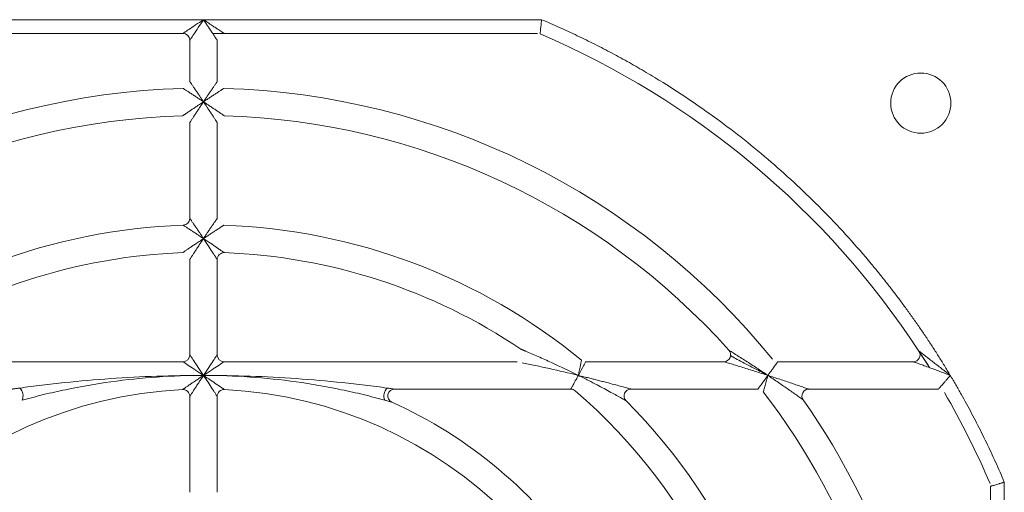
# Model space of a CAD drawing. Header units: millimetres. Extents: x 30 to 1432, y 107 to 988.
# Tile 10 of 34: x 1083 to 1155, y 576 to 610. Entities that reach past the tile are written whole.
import ezdxf

# ---------------------------------------------------------------- set-up
doc = ezdxf.new("R2010")
doc.units = ezdxf.units.MM
doc.header["$LTSCALE"] = 5

msp = doc.modelspace()

# ---------------------------------------------------------------- linework, layer by layer
at = {"color": 7, "linetype": 'Continuous', "lineweight": 15}
for p, q in [((1096.503, 610.194), (1071.805, 610.194)), ((1121.201, 610.194), (1096.503, 610.194)), ((1095.503, 608.694), (1095.503, 605.673)), ((1097.503, 605.673), (1097.503, 608.694)), ((1095.503, 602.672), (1095.503, 595.668)), ((1097.503, 595.668), (1097.503, 602.672)), ((1095.503, 592.666), (1095.503, 585.694)), ((1097.503, 585.694), (1097.503, 592.666)), ((1119.416, 585.194), (1098.003, 585.194)), ((1134.516, 585.194), (1124.431, 585.194)), ((1095.503, 582.657), (1095.503, 575.647)), ((1097.503, 575.647), (1097.503, 582.657)), ((1110.467, 583.194), (1123.335, 583.194)), ((1127.728, 583.194), (1137, 583.194)), ((1140.718, 583.194), (1150.196, 583.194)), ((1154.003, 576.086), (1154.003, 553.194))]:
    msp.add_line(p, q, dxfattribs=at)
at = {"color": 144, "linetype": 'Continuous', "lineweight": 0}
for p, q in [((1072.11, 609.194), (1095.003, 609.194)), ((1097.169, 609.194), (1098.003, 609.194)), ((1098.003, 609.194), (1120.895, 609.194)), ((1149.527, 584.78), (1148.767, 585.968)), ((1095.003, 585.194), (1073.59, 585.194)), ((1148.349, 585.194), (1138.455, 585.194)), ((1155.003, 551.694), (1155.003, 576.392))]:
    msp.add_line(p, q, dxfattribs=at)
at = {"color": 7, "linetype": 'Continuous', "lineweight": 15}
msp.add_circle((1148.903, 604.094), 2.2, dxfattribs=at)
for centre, radius, start, end in [((1095.003, 608.694), 0.5, 0, 90), ((1096.503, 551.694), 62.5, 33.25643, 66.83195), ((1096.503, 551.694), 53.5, 91.59175, 140.9772), ((1096.503, 551.694), 53.5, 39.0228, 88.40825), ((1096.503, 551.694), 51.5, 91.68541, 138.18969), ((1096.503, 551.694), 51.5, 41.81031, 88.31459), ((1096.503, 551.694), 43.5, 91.95364, 129.40057), ((1096.503, 551.694), 43.5, 50.59943, 88.04636), ((1096.503, 551.694), 41.5, 92.09665, 123.97635), ((1098.003, 592.666), 0.5, 87.90335, 180), ((1096.503, 551.694), 31.5, 92.77346, 177.22654), ((1098.003, 582.657), 0.5, 87.22654, 180), ((1110.521, 582.685), 0.835, 135.51577, 201.14912), ((1096.503, 551.694), 41.5, 2.09665, 49.12136), ((1096.503, 551.694), 51.5, 1.68541, 37.43371), ((1140.718, 582.694), 0.5, 90, 215.03481), ((1096.503, 551.694), 62.5, 23.16805, 30), ((1096.503, 551.694), 43.5, 1.95364, 44.79283), ((1096.503, 551.694), 53.5, 1.59175, 35.03481)]:
    msp.add_arc(centre, radius, start, end, dxfattribs=at)
at = {"color": 144, "linetype": 'Continuous', "lineweight": 0}
for centre, radius, start, end in [((1095.003, 595.668), 0.5, 271.95364, 0), ((1096.503, 551.694), 41.5, 56.02365, 87.90335), ((1095.003, 585.694), 0.5, 270, 0), ((1098.003, 585.694), 0.5, 180, 270), ((1134.516, 585.694), 0.5, 270, 41.81031), ((1148.349, 585.694), 0.5, 270, 33.25643), ((1096.503, 551.694), 62.5, 31.97041, 33.25643), ((1082.485, 582.685), 0.835, 338.85096, 44.48415), ((1095.003, 582.657), 0.5, 0, 92.77346), ((1096.503, 551.694), 31.5, 2.77346, 87.22654), ((1110.467, 582.694), 0.5, 90, 245.75037), ((1123.335, 582.694), 0.5, 49.12136, 90), ((1127.728, 582.694), 0.5, 90, 224.79283)]:
    msp.add_arc(centre, radius, start, end, dxfattribs=at)
at = {"color": 7, "linetype": 'Continuous', "lineweight": 15}
for points, knots in [([(1095.003, 609.194), (1095.003, 609.194), (1095.042, 609.22), (1095.192, 609.32), (1095.303, 609.394), (1095.581, 609.579), (1095.747, 609.69), (1096.11, 609.932), (1096.306, 610.063), (1096.503, 610.194)], [0, 0, 0, 0, 0.25, 0.25, 0.5, 0.5, 0.75, 0.75, 1, 1, 1, 1]), ([(1096.503, 610.194), (1096.372, 609.997), (1096.241, 609.801), (1095.999, 609.438), (1095.888, 609.272), (1095.703, 608.994), (1095.629, 608.883), (1095.529, 608.733), (1095.503, 608.694), (1095.503, 608.694)], [0, 0, 0, 0, 0.25, 0.25, 0.5, 0.5, 0.75, 0.75, 1, 1, 1, 1]), ([(1121.201, 610.194), (1121.197, 610.159), (1121.19, 610.093), (1121.18, 610.001), (1121.172, 609.923), (1121.166, 609.859), (1121.155, 609.754), (1121.14, 609.618), (1121.124, 609.456), (1121.11, 609.324), (1121.099, 609.225), (1121.093, 609.165), (1121.092, 609.157), (1121.092, 609.153)], [0, 0, 0, 0, 0.065766, 0.123638, 0.173616, 0.215702, 0.249898, 0.382974, 0.500166, 0.632265, 0.759364, 0.881813, 1, 1, 1, 1]), ([(1151.055, 584.194), (1150.912, 584.432), (1150.626, 584.909), (1150.184, 585.617), (1149.734, 586.319), (1149.276, 587.014), (1148.808, 587.703), (1148.331, 588.386), (1147.846, 589.062), (1147.351, 589.732), (1146.848, 590.396), (1146.335, 591.054), (1145.814, 591.705), (1144.389, 593.438), (1141.937, 596.153), (1138.25, 599.63), (1134.299, 602.805), (1131.109, 604.972), (1128.852, 606.342), (1127.614, 607.057), (1126.361, 607.742), (1125.094, 608.399), (1123.811, 609.027), (1122.515, 609.629), (1121.639, 610.005), (1121.201, 610.194)], [0, 0, 0, 0, 0.020738, 0.041458, 0.062164, 0.082859, 0.103546, 0.12423, 0.144913, 0.1656, 0.186294, 0.206998, 0.227717, 0.248453, 0.374221, 0.500002, 0.625769, 0.75155, 0.787083, 0.822573, 0.858037, 0.893494, 0.928961, 0.964457, 1, 1, 1, 1]), ([(1096.503, 594.194), (1096.673, 594.08), (1096.841, 593.968), (1097.168, 593.747), (1097.331, 593.637), (1097.551, 593.487), (1097.62, 593.44), (1097.749, 593.353), (1097.808, 593.312), (1097.958, 593.21), (1098.021, 593.166), (1098.021, 593.166)], [0, 0, 0, 0, 0.25, 0.25, 0.5, 0.5, 0.625, 0.625, 0.75, 0.75, 1, 1, 1, 1]), ([(1097.503, 592.666), (1097.503, 592.666), (1097.461, 592.73), (1097.364, 592.881), (1097.325, 592.941), (1097.241, 593.071), (1097.196, 593.141), (1097.052, 593.363), (1096.944, 593.526), (1096.727, 593.855), (1096.616, 594.023), (1096.503, 594.194)], [0, 0, 0, 0, 0.25, 0.25, 0.375, 0.375, 0.5, 0.5, 0.75, 0.75, 1, 1, 1, 1]), ([(1095.503, 585.694), (1095.503, 585.694), (1095.529, 585.655), (1095.629, 585.504), (1095.703, 585.393), (1095.888, 585.116), (1095.999, 584.949), (1096.241, 584.586), (1096.372, 584.39), (1096.503, 584.194)], [0, 0, 0, 0, 0.25, 0.25, 0.5, 0.5, 0.75, 0.75, 1, 1, 1, 1]), ([(1096.503, 584.194), (1096.634, 584.39), (1096.764, 584.586), (1097.006, 584.949), (1097.117, 585.116), (1097.302, 585.393), (1097.376, 585.504), (1097.477, 585.655), (1097.503, 585.694), (1097.503, 585.694)], [0, 0, 0, 0, 0.25, 0.25, 0.5, 0.5, 0.75, 0.75, 1, 1, 1, 1]), ([(1134.889, 586.027), (1134.889, 586.027), (1134.953, 585.987), (1135.133, 585.876), (1135.244, 585.806), (1135.601, 585.582), (1135.857, 585.42), (1136.383, 585.083), (1136.654, 584.907), (1137.193, 584.554), (1137.464, 584.375), (1137.734, 584.194)], [0, 0, 0, 0, 0.125, 0.125, 0.25, 0.25, 0.5, 0.5, 0.75, 0.75, 1, 1, 1, 1]), ([(1137.552, 584.286), (1137.27, 584.435), (1136.607, 584.785), (1135.789, 585.204), (1135.239, 585.498), (1135.063, 585.602), (1135.018, 585.636), (1135.014, 585.64), (1135.013, 585.641)], [0, 0, 0, 0, 0.301995, 0.711089, 0.894533, 0.963162, 0.985358, 1, 1, 1, 1]), ([(1096.503, 584.194), (1096.306, 584.325), (1096.11, 584.455), (1095.747, 584.697), (1095.581, 584.808), (1095.303, 584.993), (1095.192, 585.067), (1095.042, 585.168), (1095.003, 585.194), (1095.003, 585.194)], [0, 0, 0, 0, 0.25, 0.25, 0.5, 0.5, 0.75, 0.75, 1, 1, 1, 1]), ([(1098.003, 585.194), (1098.003, 585.194), (1097.964, 585.168), (1097.813, 585.067), (1097.702, 584.993), (1097.425, 584.808), (1097.258, 584.697), (1096.895, 584.455), (1096.699, 584.325), (1096.503, 584.194)], [0, 0, 0, 0, 0.25, 0.25, 0.5, 0.5, 0.75, 0.75, 1, 1, 1, 1]), ([(1123.889, 584.194), (1123.183, 584.365), (1122.479, 584.53), (1121.427, 584.767), (1121.08, 584.843), (1120.569, 584.953), (1120.402, 584.989), (1120.076, 585.057), (1119.917, 585.091), (1119.771, 585.121)], [0, 0, 0, 0, 0.5, 0.5, 0.75, 0.75, 0.875, 0.875, 1, 1, 1, 1]), ([(1123.889, 584.194), (1123.946, 584.478), (1124.003, 584.759), (1124.067, 585.074), (1124.084, 585.159), (1124.108, 585.276), (1124.114, 585.307), (1124.114, 585.307)], [0, 0, 0, 0, 0.5, 0.5, 0.75, 0.75, 1, 1, 1, 1]), ([(1124.431, 585.194), (1124.431, 585.194), (1124.416, 585.166), (1124.36, 585.06), (1124.318, 584.984), (1124.165, 584.7), (1124.028, 584.448), (1123.889, 584.194)], [0, 0, 0, 0, 0.25, 0.25, 0.5, 0.5, 1, 1, 1, 1]), ([(1137.734, 584.194), (1137.424, 584.294), (1137.116, 584.392), (1136.503, 584.586), (1136.195, 584.682), (1135.602, 584.866), (1135.314, 584.954), (1134.914, 585.074), (1134.789, 585.112), (1134.588, 585.172), (1134.516, 585.194), (1134.516, 585.194)], [0, 0, 0, 0, 0.25, 0.25, 0.5, 0.5, 0.75, 0.75, 0.875, 0.875, 1, 1, 1, 1]), ([(1138.455, 585.194), (1138.455, 585.193), (1138.453, 585.192), (1138.445, 585.18), (1138.432, 585.162), (1138.413, 585.135), (1138.379, 585.088), (1138.318, 585.002), (1138.224, 584.871), (1138.111, 584.715), (1137.998, 584.558), (1137.869, 584.381), (1137.783, 584.262), (1137.734, 584.194)], [0, 0, 0, 0, 0.0487372, 0.0979597, 0.1478467, 0.1985705, 0.2502951, 0.3699081, 0.5007291, 0.6174087, 0.750211, 0.8557096, 1, 1, 1, 1]), ([(1096.503, 584.194), (1095.368, 584.192), (1094.234, 584.154), (1091.975, 583.996), (1090.85, 583.878), (1088.625, 583.569), (1087.523, 583.376), (1085.894, 583.037), (1085.355, 582.916), (1084.555, 582.722), (1084.288, 582.655), (1083.764, 582.52), (1083.505, 582.45), (1083.263, 582.384)], [0, 0, 0, 0, 0.25, 0.25, 0.5, 0.5, 0.75, 0.75, 0.875, 0.875, 0.9375, 0.9375, 1, 1, 1, 1]), ([(1096.503, 584.194), (1097.637, 584.192), (1098.771, 584.174), (1101.037, 584.095), (1102.167, 584.036), (1104.417, 583.879), (1105.537, 583.782), (1107.204, 583.608), (1107.758, 583.546), (1108.585, 583.445), (1108.86, 583.411), (1109.404, 583.341), (1109.674, 583.304), (1109.925, 583.27)], [0, 0, 0, 0, 0.25, 0.25, 0.5, 0.5, 0.75, 0.75, 0.875, 0.875, 0.9375, 0.9375, 1, 1, 1, 1]), ([(1109.742, 582.384), (1109.501, 582.45), (1109.241, 582.52), (1108.717, 582.655), (1108.45, 582.722), (1107.65, 582.916), (1107.111, 583.037), (1105.482, 583.376), (1104.38, 583.569), (1102.155, 583.878), (1101.03, 583.996), (1098.771, 584.154), (1097.637, 584.192), (1096.503, 584.194)], [0, 0, 0, 0, 0.0625, 0.0625, 0.125, 0.125, 0.25, 0.25, 0.5, 0.5, 0.75, 0.75, 1, 1, 1, 1]), ([(1096.503, 584.194), (1096.673, 584.08), (1096.841, 583.967), (1097.17, 583.745), (1097.333, 583.634), (1097.554, 583.483), (1097.623, 583.436), (1097.752, 583.347), (1097.812, 583.306), (1097.963, 583.201), (1098.027, 583.157), (1098.027, 583.157)], [0, 0, 0, 0, 0.25, 0.25, 0.5, 0.5, 0.625, 0.625, 0.75, 0.75, 1, 1, 1, 1]), ([(1123.335, 583.194), (1123.336, 583.194), (1123.337, 583.196), (1123.343, 583.206), (1123.352, 583.223), (1123.366, 583.248), (1123.391, 583.292), (1123.436, 583.374), (1123.507, 583.502), (1123.593, 583.657), (1123.681, 583.815), (1123.782, 583.997), (1123.849, 584.121), (1123.889, 584.194)], [0, 0, 0, 0, 0.049008, 0.098434, 0.148383, 0.198952, 0.250239, 0.370524, 0.50037, 0.61725, 0.750094, 0.851585, 1, 1, 1, 1]), ([(1137, 583.194), (1137, 583.194), (1137.022, 583.223), (1137.102, 583.332), (1137.16, 583.411), (1137.301, 583.602), (1137.38, 583.71), (1137.553, 583.946), (1137.642, 584.068), (1137.734, 584.194)], [0, 0, 0, 0, 0.25, 0.25, 0.5, 0.5, 0.75, 0.75, 1, 1, 1, 1]), ([(1137.734, 584.194), (1137.692, 584.044), (1137.651, 583.899), (1137.571, 583.616), (1137.535, 583.488), (1137.47, 583.259), (1137.444, 583.164), (1137.407, 583.033), (1137.397, 582.998), (1137.397, 582.998)], [0, 0, 0, 0, 0.25, 0.25, 0.5, 0.5, 0.75, 0.75, 1, 1, 1, 1]), ([(1137.734, 584.194), (1138.03, 584.098), (1138.324, 584.002), (1138.906, 583.81), (1139.196, 583.713), (1139.614, 583.572), (1139.75, 583.526), (1140.016, 583.435), (1140.145, 583.391), (1140.384, 583.309), (1140.493, 583.271), (1140.62, 583.228), (1140.655, 583.215), (1140.705, 583.198), (1140.718, 583.194), (1140.718, 583.194)], [0, 0, 0, 0, 0.25, 0.25, 0.5, 0.5, 0.625, 0.625, 0.75, 0.75, 0.875, 0.875, 0.9375, 0.9375, 1, 1, 1, 1]), ([(1140.309, 582.407), (1140.309, 582.407), (1140.297, 582.415), (1140.255, 582.445), (1140.225, 582.467), (1140.117, 582.544), (1140.023, 582.611), (1139.819, 582.756), (1139.708, 582.834), (1139.48, 582.995), (1139.363, 583.077), (1139.003, 583.328), (1138.753, 583.502), (1138.248, 583.847), (1137.992, 584.02), (1137.734, 584.194)], [0, 0, 0, 0, 0.0625, 0.0625, 0.125, 0.125, 0.25, 0.25, 0.375, 0.375, 0.5, 0.5, 0.75, 0.75, 1, 1, 1, 1]), ([(1150.196, 583.194), (1150.197, 583.194), (1150.198, 583.196), (1150.209, 583.208), (1150.226, 583.228), (1150.25, 583.256), (1150.294, 583.306), (1150.371, 583.395), (1150.485, 583.528), (1150.619, 583.683), (1150.75, 583.836), (1150.899, 584.009), (1150.997, 584.125), (1151.055, 584.194)], [0, 0, 0, 0, 0.048389, 0.097417, 0.14736, 0.19848, 0.251019, 0.369351, 0.501455, 0.617138, 0.751008, 0.852282, 1, 1, 1, 1]), ([(1155.003, 576.392), (1154.899, 576.636), (1154.69, 577.124), (1154.367, 577.851), (1154.034, 578.574), (1153.693, 579.293), (1153.343, 580.006), (1152.985, 580.716), (1152.617, 581.421), (1152.24, 582.121), (1151.854, 582.817), (1151.46, 583.508), (1151.19, 583.965), (1151.055, 584.194)], [0, 0, 0, 0, 0.091016, 0.181968, 0.27287, 0.363736, 0.454581, 0.545419, 0.636264, 0.72713, 0.818032, 0.908984, 1, 1, 1, 1]), ([(1109.925, 583.27), (1110.001, 583.259), (1110.08, 583.248), (1110.237, 583.226), (1110.297, 583.218), (1110.413, 583.201), (1110.467, 583.194), (1110.467, 583.194)], [0, 0, 0, 0, 0.5, 0.5, 0.75, 0.75, 1, 1, 1, 1]), ([(1110.262, 582.238), (1110.262, 582.238), (1110.211, 582.252), (1110.101, 582.284), (1110.043, 582.3), (1109.893, 582.342), (1109.816, 582.363), (1109.742, 582.384)], [0, 0, 0, 0, 0.25, 0.25, 0.5, 0.5, 1, 1, 1, 1]), ([(1155.003, 576.392), (1154.97, 576.382), (1154.908, 576.363), (1154.822, 576.337), (1154.747, 576.314), (1154.683, 576.295), (1154.581, 576.264), (1154.449, 576.223), (1154.294, 576.176), (1154.167, 576.137), (1154.072, 576.108), (1154.013, 576.09), (1154.006, 576.087), (1154.003, 576.086)], [0, 0, 0, 0, 0.063704, 0.120546, 0.170527, 0.213644, 0.249899, 0.38247, 0.500164, 0.6319, 0.758883, 0.881456, 1, 1, 1, 1])]:
    msp.add_open_spline(points, degree=3, knots=knots, dxfattribs=at)
at = {"color": 144, "linetype": 'Continuous', "lineweight": 0}
for points, knots in [([(1096.503, 610.194), (1096.55, 610.162), (1096.64, 610.102), (1096.766, 610.017), (1096.877, 609.944), (1096.971, 609.881), (1097.126, 609.779), (1097.326, 609.645), (1097.564, 609.486), (1097.755, 609.358), (1097.886, 609.272), (1097.958, 609.223), (1097.996, 609.198), (1098, 609.195), (1098.003, 609.194)], [0, 0, 0, 0, 0.076348, 0.144309, 0.203885, 0.255076, 0.297886, 0.456563, 0.588471, 0.716152, 0.824017, 0.886149, 0.944248, 1, 1, 1, 1]), ([(1097.503, 608.694), (1097.502, 608.695), (1097.501, 608.696), (1097.492, 608.709), (1097.478, 608.731), (1097.458, 608.76), (1097.417, 608.821), (1097.338, 608.941), (1097.21, 609.132), (1097.052, 609.371), (1096.886, 609.619), (1096.7, 609.9), (1096.576, 610.085), (1096.503, 610.194)], [0, 0, 0, 0, 0.033312, 0.067205, 0.102075, 0.138288, 0.176171, 0.284014, 0.4117, 0.543581, 0.702264, 0.824947, 1, 1, 1, 1]), ([(1095.503, 605.673), (1095.503, 605.672), (1095.504, 605.671), (1095.513, 605.658), (1095.526, 605.639), (1095.545, 605.611), (1095.569, 605.576), (1095.599, 605.533), (1095.654, 605.452), (1095.751, 605.31), (1095.887, 605.11), (1096.038, 604.886), (1096.183, 604.672), (1096.34, 604.436), (1096.443, 604.282), (1096.503, 604.194)], [0, 0, 0, 0, 0.032542, 0.065655, 0.09969, 0.134972, 0.171793, 0.210409, 0.251043, 0.36551, 0.500616, 0.615891, 0.750861, 0.856931, 1, 1, 1, 1]), ([(1096.503, 604.194), (1096.534, 604.241), (1096.593, 604.329), (1096.676, 604.453), (1096.747, 604.559), (1096.846, 604.706), (1096.967, 604.886), (1097.119, 605.11), (1097.255, 605.31), (1097.361, 605.466), (1097.43, 605.566), (1097.472, 605.627), (1097.498, 605.666), (1097.501, 605.67), (1097.503, 605.673)], [0, 0, 0, 0, 0.076175, 0.143099, 0.200776, 0.249206, 0.384193, 0.49952, 0.634641, 0.749162, 0.818895, 0.882959, 0.942756, 1, 1, 1, 1]), ([(1096.503, 604.194), (1096.457, 604.224), (1096.37, 604.282), (1096.248, 604.364), (1096.14, 604.435), (1095.991, 604.533), (1095.81, 604.653), (1095.584, 604.801), (1095.383, 604.934), (1095.225, 605.037), (1095.124, 605.103), (1095.063, 605.143), (1095.024, 605.168), (1095.019, 605.172), (1095.017, 605.173)], [0, 0, 0, 0, 0.074232, 0.140525, 0.198855, 0.249201, 0.383719, 0.499515, 0.63436, 0.749154, 0.818711, 0.882735, 0.942601, 1, 1, 1, 1]), ([(1097.989, 605.173), (1097.988, 605.173), (1097.986, 605.172), (1097.974, 605.164), (1097.954, 605.151), (1097.927, 605.133), (1097.891, 605.109), (1097.847, 605.081), (1097.766, 605.028), (1097.623, 604.934), (1097.421, 604.801), (1097.196, 604.653), (1096.979, 604.51), (1096.743, 604.354), (1096.589, 604.252), (1096.503, 604.194)], [0, 0, 0, 0, 0.032639, 0.065824, 0.099903, 0.135196, 0.171989, 0.210534, 0.251048, 0.365789, 0.500619, 0.616364, 0.750866, 0.859502, 1, 1, 1, 1]), ([(1094.988, 603.171), (1094.989, 603.172), (1094.99, 603.173), (1095.003, 603.182), (1095.024, 603.196), (1095.053, 603.216), (1095.09, 603.241), (1095.136, 603.272), (1095.22, 603.33), (1095.367, 603.429), (1095.57, 603.568), (1095.799, 603.722), (1096.007, 603.863), (1096.247, 604.022), (1096.404, 604.127), (1096.503, 604.194)], [0, 0, 0, 0, 0.032058, 0.064788, 0.098586, 0.133811, 0.170784, 0.209783, 0.251047, 0.364661, 0.50064, 0.614449, 0.750856, 0.842132, 1, 1, 1, 1]), ([(1096.503, 604.194), (1096.468, 604.142), (1096.406, 604.048), (1096.32, 603.919), (1096.251, 603.815), (1096.155, 603.669), (1096.036, 603.489), (1095.885, 603.259), (1095.751, 603.054), (1095.645, 602.891), (1095.576, 602.785), (1095.534, 602.721), (1095.508, 602.679), (1095.504, 602.674), (1095.503, 602.672)], [0, 0, 0, 0, 0.081758, 0.150548, 0.206367, 0.249218, 0.385038, 0.499503, 0.635201, 0.749161, 0.819651, 0.883894, 0.943386, 1, 1, 1, 1]), ([(1096.503, 604.194), (1096.547, 604.164), (1096.63, 604.109), (1096.743, 604.032), (1096.837, 603.97), (1096.91, 603.921), (1097.036, 603.837), (1097.206, 603.722), (1097.435, 603.568), (1097.638, 603.429), (1097.8, 603.32), (1097.905, 603.248), (1097.969, 603.204), (1098.01, 603.177), (1098.015, 603.173), (1098.017, 603.171)], [0, 0, 0, 0, 0.071195, 0.131686, 0.181506, 0.22068, 0.24923, 0.385654, 0.499513, 0.635508, 0.749173, 0.819846, 0.884129, 0.943547, 1, 1, 1, 1]), ([(1097.503, 602.672), (1097.502, 602.672), (1097.501, 602.674), (1097.493, 602.687), (1097.479, 602.708), (1097.46, 602.737), (1097.436, 602.775), (1097.406, 602.821), (1097.351, 602.906), (1097.255, 603.054), (1097.12, 603.259), (1096.969, 603.489), (1096.828, 603.703), (1096.67, 603.943), (1096.566, 604.099), (1096.503, 604.194)], [0, 0, 0, 0, 0.032157, 0.064963, 0.098807, 0.134044, 0.170989, 0.209914, 0.251055, 0.364961, 0.500642, 0.615055, 0.750857, 0.849495, 1, 1, 1, 1]), ([(1095.503, 595.668), (1095.503, 595.667), (1095.504, 595.666), (1095.513, 595.654), (1095.526, 595.634), (1095.545, 595.607), (1095.569, 595.572), (1095.599, 595.529), (1095.654, 595.449), (1095.75, 595.307), (1095.887, 595.108), (1096.038, 594.884), (1096.183, 594.67), (1096.341, 594.435), (1096.444, 594.282), (1096.503, 594.194)], [0, 0, 0, 0, 0.032583, 0.065729, 0.099784, 0.135071, 0.171879, 0.210462, 0.251041, 0.365571, 0.500613, 0.615979, 0.750862, 0.857525, 1, 1, 1, 1]), ([(1096.503, 594.194), (1096.534, 594.24), (1096.593, 594.328), (1096.675, 594.452), (1096.747, 594.558), (1096.845, 594.705), (1096.967, 594.884), (1097.118, 595.108), (1097.255, 595.307), (1097.361, 595.463), (1097.43, 595.562), (1097.472, 595.623), (1097.498, 595.661), (1097.501, 595.666), (1097.503, 595.668)], [0, 0, 0, 0, 0.0757289, 0.1425049, 0.2003294, 0.2492053, 0.3841045, 0.4995221, 0.6345792, 0.7491617, 0.8188141, 0.8828596, 0.9426888, 1, 1, 1, 1]), ([(1096.503, 594.194), (1096.457, 594.224), (1096.371, 594.281), (1096.249, 594.362), (1096.142, 594.434), (1095.993, 594.532), (1095.811, 594.652), (1095.586, 594.799), (1095.384, 594.932), (1095.227, 595.033), (1095.126, 595.099), (1095.066, 595.139), (1095.027, 595.164), (1095.022, 595.167), (1095.02, 595.168)], [0, 0, 0, 0, 0.073534, 0.139596, 0.198159, 0.249198, 0.383534, 0.499517, 0.634234, 0.749153, 0.818589, 0.882586, 0.9425, 1, 1, 1, 1]), ([(1097.986, 595.168), (1097.985, 595.168), (1097.983, 595.167), (1097.971, 595.159), (1097.951, 595.146), (1097.924, 595.128), (1097.888, 595.105), (1097.845, 595.077), (1097.764, 595.024), (1097.621, 594.932), (1097.419, 594.799), (1097.194, 594.652), (1096.977, 594.509), (1096.742, 594.354), (1096.589, 594.251), (1096.503, 594.194)], [0, 0, 0, 0, 0.032701, 0.065935, 0.100045, 0.135344, 0.172118, 0.210614, 0.251048, 0.365914, 0.500616, 0.616547, 0.750867, 0.86043, 1, 1, 1, 1]), ([(1094.984, 593.166), (1094.985, 593.166), (1094.987, 593.168), (1095, 593.176), (1095.021, 593.191), (1095.05, 593.211), (1095.087, 593.236), (1095.133, 593.268), (1095.218, 593.326), (1095.365, 593.426), (1095.569, 593.565), (1095.798, 593.72), (1096.003, 593.86), (1096.244, 594.02), (1096.4, 594.125), (1096.503, 594.194)], [0, 0, 0, 0, 0.031981, 0.064652, 0.098413, 0.13363, 0.170626, 0.209685, 0.251048, 0.36452, 0.500644, 0.61417, 0.750857, 0.837239, 1, 1, 1, 1]), ([(1096.503, 594.194), (1096.468, 594.142), (1096.404, 594.046), (1096.318, 593.917), (1096.25, 593.813), (1096.154, 593.667), (1096.036, 593.488), (1095.885, 593.257), (1095.751, 593.051), (1095.645, 592.887), (1095.576, 592.781), (1095.534, 592.716), (1095.508, 592.674), (1095.504, 592.669), (1095.503, 592.666)], [0, 0, 0, 0, 0.082747, 0.151866, 0.207357, 0.249219, 0.38515, 0.499502, 0.63527, 0.749161, 0.819749, 0.884016, 0.943468, 1, 1, 1, 1]), ([(1119.695, 586.108), (1119.696, 586.108), (1119.698, 586.107), (1119.711, 586.102), (1119.732, 586.093), (1119.762, 586.08), (1119.8, 586.064), (1119.847, 586.045), (1119.901, 586.022), (1119.964, 585.996), (1120.01, 585.976), (1120.033, 585.966)], [0, 0, 0, 0, 0.076747, 0.157185, 0.244211, 0.340129, 0.446673, 0.565114, 0.696384, 0.841172, 1, 1, 1, 1]), ([(1120.033, 585.966), (1120.172, 585.908), (1120.323, 585.843), (1120.632, 585.71), (1120.79, 585.641), (1121.273, 585.429), (1121.599, 585.282), (1122.584, 584.83), (1123.238, 584.517), (1123.889, 584.194)], [0, 0, 0, 0, 0.125, 0.125, 0.25, 0.25, 0.5, 0.5, 1, 1, 1, 1]), ([(1148.767, 585.968), (1148.768, 585.967), (1148.769, 585.966), (1148.782, 585.956), (1148.803, 585.94), (1148.833, 585.918), (1148.871, 585.889), (1148.935, 585.841), (1149.039, 585.762), (1149.217, 585.626), (1149.471, 585.432), (1149.77, 585.201), (1150.095, 584.949), (1150.376, 584.73), (1150.702, 584.473), (1150.914, 584.306), (1151.055, 584.194)], [0, 0, 0, 0, 0.0182193, 0.0370089, 0.0568172, 0.0780283, 0.1009569, 0.1258537, 0.1829315, 0.2507469, 0.3622782, 0.5005336, 0.6134547, 0.7502725, 0.8327166, 1, 1, 1, 1]), ([(1151.055, 584.194), (1150.969, 584.227), (1150.811, 584.286), (1150.598, 584.366), (1150.434, 584.428), (1150.204, 584.514), (1149.915, 584.622), (1149.531, 584.763), (1149.177, 584.894), (1148.877, 585.002), (1148.667, 585.079), (1148.536, 585.126), (1148.447, 585.158), (1148.391, 585.178), (1148.355, 585.191), (1148.351, 585.193), (1148.349, 585.194)], [0, 0, 0, 0, 0.0862501, 0.1566256, 0.2111257, 0.2497504, 0.3860054, 0.4995191, 0.6375474, 0.7493344, 0.8170913, 0.8742454, 0.9107519, 0.9431582, 0.9724619, 1, 1, 1, 1]), ([(1083.08, 583.27), (1083.332, 583.304), (1083.602, 583.341), (1084.145, 583.411), (1084.421, 583.445), (1085.247, 583.546), (1085.801, 583.608), (1087.469, 583.782), (1088.589, 583.879), (1090.838, 584.036), (1091.969, 584.095), (1094.234, 584.174), (1095.368, 584.192), (1096.503, 584.194)], [0, 0, 0, 0, 0.0625, 0.0625, 0.125, 0.125, 0.25, 0.25, 0.5, 0.5, 0.75, 0.75, 1, 1, 1, 1]), ([(1094.978, 583.157), (1094.979, 583.157), (1094.981, 583.158), (1094.994, 583.167), (1095.015, 583.182), (1095.045, 583.202), (1095.082, 583.229), (1095.129, 583.261), (1095.214, 583.32), (1095.362, 583.421), (1095.565, 583.562), (1095.795, 583.717), (1095.994, 583.853), (1096.235, 584.014), (1096.393, 584.12), (1096.503, 584.194)], [0, 0, 0, 0, 0.031855, 0.064426, 0.098126, 0.133329, 0.170366, 0.209524, 0.251051, 0.36429, 0.500654, 0.613691, 0.750866, 0.825327, 1, 1, 1, 1]), ([(1096.503, 584.194), (1096.467, 584.14), (1096.402, 584.043), (1096.315, 583.912), (1096.247, 583.809), (1096.153, 583.664), (1096.035, 583.485), (1095.885, 583.253), (1095.751, 583.046), (1095.645, 582.881), (1095.576, 582.773), (1095.534, 582.707), (1095.508, 582.665), (1095.504, 582.66), (1095.503, 582.657)], [0, 0, 0, 0, 0.084589, 0.154322, 0.2092, 0.249222, 0.385339, 0.4995, 0.635385, 0.749161, 0.819912, 0.884218, 0.943605, 1, 1, 1, 1]), ([(1097.503, 582.657), (1097.503, 582.657), (1097.461, 582.723), (1097.364, 582.875), (1097.325, 582.936), (1097.241, 583.067), (1097.196, 583.137), (1097.052, 583.36), (1096.945, 583.524), (1096.728, 583.855), (1096.616, 584.023), (1096.503, 584.194)], [0, 0, 0, 0, 0.25, 0.25, 0.375, 0.375, 0.5, 0.5, 0.75, 0.75, 1, 1, 1, 1]), ([(1123.889, 584.194), (1124.022, 584.161), (1124.276, 584.099), (1124.638, 584.009), (1124.964, 583.927), (1125.288, 583.845), (1125.612, 583.761), (1126.025, 583.654), (1126.47, 583.536), (1126.873, 583.428), (1127.147, 583.353), (1127.324, 583.305), (1127.467, 583.266), (1127.581, 583.234), (1127.663, 583.211), (1127.717, 583.197), (1127.724, 583.195), (1127.728, 583.194)], [0, 0, 0, 0, 0.096428, 0.18405, 0.26287, 0.33289, 0.419961, 0.499455, 0.636507, 0.748733, 0.802954, 0.849107, 0.889598, 0.924023, 0.95305, 0.977789, 1, 1, 1, 1]), ([(1127.373, 582.341), (1127.372, 582.342), (1127.37, 582.343), (1127.357, 582.35), (1127.336, 582.362), (1127.307, 582.379), (1127.27, 582.4), (1127.224, 582.426), (1127.17, 582.456), (1127.108, 582.491), (1127.01, 582.545), (1126.865, 582.626), (1126.61, 582.768), (1126.241, 582.97), (1125.768, 583.225), (1125.222, 583.515), (1124.596, 583.84), (1124.137, 584.069), (1123.889, 584.194)], [0, 0, 0, 0, 0.011863, 0.024147, 0.037196, 0.051296, 0.066676, 0.083511, 0.101935, 0.122048, 0.143925, 0.193208, 0.251454, 0.363906, 0.500667, 0.637347, 0.803884, 1, 1, 1, 1]), ([(1082.538, 583.194), (1082.539, 583.194), (1082.541, 583.194), (1082.556, 583.196), (1082.579, 583.199), (1082.611, 583.204), (1082.652, 583.21), (1082.701, 583.217), (1082.76, 583.225), (1082.827, 583.235), (1082.903, 583.245), (1082.989, 583.257), (1083.049, 583.265), (1083.08, 583.27)], [0, 0, 0, 0, 0.05171, 0.106433, 0.166788, 0.234745, 0.311693, 0.398591, 0.496104, 0.604702, 0.724727, 0.856429, 1, 1, 1, 1]), ([(1129.97, 553.172), (1129.834, 556.249), (1129.271, 559.307), (1127.333, 565.155), (1125.959, 567.945), (1122.501, 573.044), (1120.419, 575.353), (1115.703, 579.318), (1113.07, 580.973), (1110.262, 582.238)], [0, 0, 0, 0, 0.25, 0.25, 0.5, 0.5, 0.75, 0.75, 1, 1, 1, 1])]:
    msp.add_open_spline(points, degree=3, knots=knots, dxfattribs=at)

doc.saveas('drawing.dxf')
